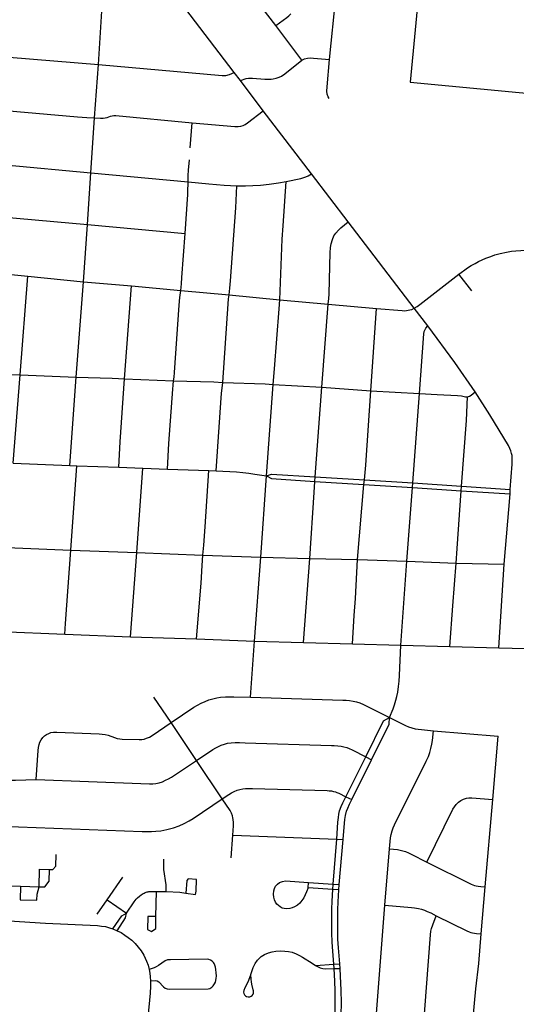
# Model space of a CAD drawing. Extents: x 1410746 to 1533160, y 578873 to 704954.
# Tile 91 of 227: x 1501287 to 1504340, y 622626 to 628678. Entities that reach past the tile are written whole.
import ezdxf

# ---------------------------------------------------------------- set-up
doc = ezdxf.new("R2010")
doc.units = 0
doc.header["$MEASUREMENT"] = 0
doc.layers.add('MC_STREETS', color=254, linetype='CONTINUOUS')

msp = doc.modelspace()

# ---------------------------------------------------------------- linework, layer by layer
at = {"layer": 'MC_STREETS'}
for p, q in [((1503192.2426, 628433.293375), (1503296.912325, 629484.857825)), ((1502860.7121, 628641.01375), (1502594.714675, 628989.802975)), ((1501770.495675, 628401.391325), (1501792.48605, 628730.4697)), ((1502605.7279, 628352.62875), (1502275.146275, 628785.079425)), ((1503021.87215, 628428.21575), (1502860.7121, 628641.01375)), ((1501223.0793, 628447.494575), (1501770.495675, 628401.391325)), ((1501747.441175, 628074.3657), (1501770.495675, 628401.391325)), ((1502643.535225, 628303.9138), (1502605.7279, 628352.62875)), ((1502782.812325, 628117.75155), (1502643.535225, 628303.9138)), ((1501724.5804, 627736.682675), (1501747.441175, 628074.3657)), ((1503080.536825, 627730.6247), (1502782.812325, 628117.75155)), ((1502335.488975, 627890.868875), (1502347.476075, 628044.31885)), ((1501197.428525, 627785.2647), (1501724.5804, 627736.682675)), ((1501703.416525, 627418.528475), (1501724.5804, 627736.682675)), ((1501724.5804, 627736.682675), (1502322.40865, 627680.67655)), ((1503306.503925, 627434.822775), (1503080.536825, 627730.6247)), ((1501175.343, 627466.00385), (1501703.416525, 627418.528475)), ((1501678.86015, 627067.05675), (1501703.416525, 627418.528475)), ((1501703.416525, 627418.528475), (1502303.529025, 627363.133175)), ((1503712.2744, 626903.6837), (1503306.503925, 627434.822775)), ((1501151.45105, 627120.628825), (1501336.30365, 627100.51515)), ((1501289.823225, 626493.81045), (1501336.30365, 627100.51515)), ((1501336.30365, 627100.51515), (1501678.86015, 627067.05675)), ((1504067.254975, 627010.321775), (1503987.573925, 627113.059025)), ((1501634.250875, 626481.467325), (1501678.86015, 627067.05675)), ((1501678.86015, 627067.05675), (1501973.55245, 627041.24085)), ((1501931.8318, 626469.7428), (1501973.55245, 627041.24085)), ((1501973.55245, 627041.24085), (1502277.120175, 627012.2589)), ((1502277.120175, 627012.2589), (1502574.874825, 626985.852375)), ((1502574.874825, 626985.852375), (1502886.8001, 626956.295275)), ((1502886.8001, 626956.295275), (1503183.9457, 626928.3241)), ((1503145.003175, 626418.560475), (1503183.9457, 626928.3241)), ((1503183.9457, 626928.3241), (1503481.203475, 626903.3149)), ((1503444.625625, 626397.119775), (1503481.203475, 626903.3149)), ((1503795.5055, 626796.540575), (1503712.2744, 626903.6837)), ((1501114.750825, 626501.38885), (1501289.823225, 626493.81045)), ((1501246.722525, 625951.15075), (1501289.823225, 626493.81045)), ((1501289.823225, 626493.81045), (1501634.250875, 626481.467325)), ((1501594.5677, 625937.385525), (1501634.250875, 626481.467325)), ((1501931.8318, 626469.7428), (1502232.773175, 626458.687025)), ((1502804.2219, 625874.28865), (1502845.408525, 626435.2527)), ((1502845.408525, 626435.2527), (1503145.003175, 626418.560475)), ((1503103.624625, 625867.205975), (1503145.003175, 626418.560475)), ((1503145.003175, 626418.560475), (1503444.625625, 626397.119775)), ((1503444.625625, 626397.119775), (1503744.082275, 626379.8703)), ((1503703.797875, 625830.25555), (1503744.082275, 626379.8703)), ((1501246.722525, 625951.15075), (1501594.5677, 625937.385525)), ((1501594.5677, 625937.385525), (1501638.26785, 625935.656175)), ((1501601.7998, 625417.144925), (1501638.26785, 625935.656175)), ((1501638.26785, 625935.656175), (1501896.10375, 625926.603375)), ((1501896.10375, 625926.603375), (1502043.370575, 625920.611675)), ((1502007.24345, 625402.224375), (1502043.370575, 625920.611675)), ((1502043.370575, 625920.611675), (1502194.55585, 625915.588125)), ((1502194.55585, 625915.588125), (1502450.178275, 625905.96925)), ((1502450.178275, 625905.96925), (1502494.2303, 625904.40655)), ((1502768.5453, 625373.77045), (1502804.2219, 625874.28865)), ((1503101.618825, 625839.55825), (1503103.624625, 625867.205975)), ((1503101.618825, 625839.55825), (1503403.07975, 625820.8319)), ((1503103.624625, 625867.205975), (1503405.655325, 625849.095575)), ((1503403.07975, 625820.8319), (1503405.655325, 625849.095575)), ((1503405.655325, 625849.095575), (1503703.797875, 625830.25555)), ((1503701.653625, 625801.563025), (1503703.797875, 625830.25555)), ((1503703.797875, 625830.25555), (1504003.621575, 625809.4912)), ((1503364.0031, 625359.58085), (1503403.07975, 625820.8319)), ((1503403.07975, 625820.8319), (1503701.653625, 625801.563025)), ((1503667.899625, 625349.89355), (1503701.653625, 625801.563025)), ((1503701.653625, 625801.563025), (1504001.604725, 625781.100125)), ((1504001.604725, 625781.100125), (1504003.621575, 625809.4912)), ((1504001.604725, 625781.100125), (1504301.297125, 625763.24925)), ((1504003.621575, 625809.4912), (1504303.244425, 625790.31355)), ((1504301.297125, 625763.24925), (1504303.244425, 625790.31355)), ((1504266.210275, 625331.417825), (1504301.297125, 625763.24925)), ((1501207.8133, 625432.49415), (1501601.7998, 625417.144925)), ((1501601.7998, 625417.144925), (1502007.24345, 625402.224375)), ((1501968.82085, 624883.874775), (1502007.24345, 625402.224375)), ((1502007.24345, 625402.224375), (1502412.312975, 625387.30605)), ((1502412.312975, 625387.30605), (1502768.5453, 625373.77045)), ((1502730.31955, 624858.744425), (1502768.5453, 625373.77045)), ((1502768.5453, 625373.77045), (1503070.418125, 625366.5784)), ((1503031.553375, 624850.116925), (1503070.418125, 625366.5784)), ((1503070.418125, 625366.5784), (1503364.0031, 625359.58085)), ((1503364.0031, 625359.58085), (1503667.899625, 625349.89355)), ((1503629.900925, 624833.6922), (1503667.899625, 625349.89355)), ((1503667.899625, 625349.89355), (1503970.7075, 625336.820425)), ((1503970.7075, 625336.820425), (1504266.210275, 625331.417825)), ((1504231.999075, 624816.282425), (1504266.210275, 625331.417825)), ((1501169.265875, 624917.259475), (1501564.431125, 624901.1458)), ((1501564.431125, 624901.1458), (1501968.82085, 624883.874775)), ((1501968.82085, 624883.874775), (1502374.335125, 624872.24055)), ((1502374.335125, 624872.24055), (1502730.31955, 624858.744425)), ((1502705.76065, 624512.5973), (1502730.31955, 624858.744425)), ((1502730.31955, 624858.744425), (1503031.553375, 624850.116925)), ((1503031.553375, 624850.116925), (1503332.002175, 624841.387975)), ((1503332.002175, 624841.387975), (1503629.900925, 624833.6922)), ((1503629.900925, 624833.6922), (1503931.08955, 624824.959525)), ((1503931.08955, 624824.959525), (1504231.999075, 624816.282425)), ((1504231.999075, 624816.282425), (1504766.778825, 624805.31785)), ((1502217.59265, 624358.282925), (1502112.01395, 624514.44555)), ((1502373.352325, 624123.7901), (1502217.59265, 624358.282925)), ((1503830.859225, 624307.471325), (1504227.437825, 624274.26225)), ((1504195.361925, 623885.124), (1504227.437825, 624274.26225)), ((1503292.026325, 623901.6205), (1503413.879825, 624147.761825)), ((1503413.879825, 624147.761825), (1503449.535875, 624129.21155)), ((1502531.22925, 623888.860875), (1502373.352325, 624123.7901)), ((1503328.75835, 623883.85765), (1503449.535875, 624129.21155)), ((1503292.026325, 623901.6205), (1503328.75835, 623883.85765)), ((1504149.47625, 623348.059275), (1504195.361925, 623885.124)), ((1502586.0571, 623525.796925), (1502596.6483, 623665.59345)), ((1502596.6483, 623665.59345), (1503236.19565, 623640.93005)), ((1503214.84565, 623363.743225), (1503236.19565, 623640.93005)), ((1503236.19565, 623640.93005), (1503275.03725, 623639.432175)), ((1503251.5768, 623361.131), (1503275.03725, 623639.432175)), ((1503532.0602, 623234.590575), (1503560.522375, 623581.789775)), ((1501823.78185, 623268.761275), (1501921.6847, 623407.530275)), ((1501206.75515, 623353.556225), (1501291.524225, 623351.42295)), ((1501291.524225, 623351.42295), (1501405.7408, 623348.827125)), ((1503059.87925, 623342.269575), (1503062.04445, 623374.609975)), ((1503062.04445, 623374.609975), (1503214.84565, 623363.743225)), ((1503212.57055, 623332.151325), (1503214.84565, 623363.743225)), ((1503214.84565, 623363.743225), (1503251.5768, 623361.131)), ((1503249.465875, 623329.7064), (1503251.5768, 623361.131)), ((1504124.7023, 623058.20595), (1504149.47625, 623348.059275)), ((1502124.4279, 623165.571875), (1502126.94505, 623319.259525)), ((1503212.57055, 623332.151325), (1503059.87925, 623342.269575)), ((1503249.465875, 623329.7064), (1503212.57055, 623332.151325)), ((1501762.67005, 623180.503575), (1501823.78185, 623268.761275)), ((1501823.78185, 623268.761275), (1501942.53795, 623186.531625)), ((1501859.330575, 623090.19725), (1501885.952225, 623078.27805)), ((1503104.92425, 622864.899625), (1503218.543425, 622871.8349)), ((1503218.543425, 622871.8349), (1503254.34105, 622874.0196)), ((1503220.2713, 622845.1237), (1503218.543425, 622871.8349)), ((1503256.195875, 622846.6524), (1503254.34105, 622874.0196)), ((1503220.2713, 622845.1237), (1503256.195875, 622846.6524))]:
    msp.add_line(p, q, dxfattribs=at)
for points in [[(1503801.61215, 629496.729625), (1503687.00695, 628293.626675), (1504789.673975, 628188.20215)], [(1502860.7121, 628641.01375), (1502929.6595, 628691.296975), (1502940.763625, 628700.6738), (1502952.827475, 628713.240275)], [(1502643.535225, 628303.9138), (1502679.0762, 628315.5962), (1502694.2723, 628318.038425), (1502718.151925, 628319.123875), (1502793.00265, 628313.028125), (1502812.099875, 628312.160075), (1502831.84815, 628312.811125), (1502845.737025, 628314.1132), (1502864.05965, 628317.27825), (1502882.0284, 628323.52825), (1502897.132575, 628331.34075), (1502916.641175, 628344.500325), (1503021.87215, 628428.21575)], [(1503021.87215, 628428.21575), (1503038.538825, 628436.8095), (1503057.0284, 628441.236575), (1503074.72415, 628442.425175), (1503093.4207, 628442.0542), (1503192.2426, 628433.293375)], [(1503189.767225, 628194.04465), (1503184.246575, 628204.137825), (1503177.78955, 628220.28575), (1503175.303675, 628238.1827), (1503176.929325, 628265.476275), (1503192.2426, 628433.293375)], [(1501770.495675, 628401.391325), (1502532.009275, 628333.943375), (1502554.548, 628334.77815), (1502576.25195, 628340.621525), (1502605.7279, 628352.62875)], [(1501199.583525, 628119.82205), (1501641.916075, 628080.504825), (1501698.9338, 628076.5323), (1501747.441175, 628074.3657)], [(1501747.441175, 628074.3657), (1501783.7266, 628072.128925), (1501800.129575, 628072.626), (1501813.05315, 628074.3657), (1501824.237025, 628077.348075), (1501845.85915, 628085.0525), (1501856.2974, 628087.5378), (1501865.9901, 628088.531925), (1501878.168075, 628088.034875), (1502347.476075, 628044.31885)], [(1502347.476075, 628044.31885), (1502608.9344, 628021.923025), (1502629.76775, 628021.402175), (1502645.65315, 628023.485525), (1502660.021825, 628027.476675), (1502672.7365, 628033.38135), (1502686.538575, 628042.75635), (1502782.812325, 628117.75155)], [(1502322.40865, 627680.67655), (1502322.40865, 627695.456025), (1502323.299975, 627720.400275), (1502324.768375, 627753.63205), (1502329.834025, 627816.8464)], [(1502924.071725, 627682.75105), (1503014.369975, 627702.211875), (1503045.1181, 627711.16385), (1503060.686775, 627718.16975), (1503080.536825, 627730.6247)], [(1502303.529025, 627363.133175), (1502319.880025, 627602.83615), (1502321.418825, 627633.867725), (1502322.307, 627664.791875), (1502322.40865, 627680.67655)], [(1502322.40865, 627680.67655), (1502449.616625, 627668.350025), (1502544.5855, 627661.344125), (1502621.650375, 627656.673525)], [(1502574.874825, 626985.852375), (1502579.34575, 627027.7673), (1502582.9221, 627073.51545), (1502614.644475, 627520.836925), (1502621.650375, 627656.673525)], [(1502621.650375, 627656.673525), (1502675.362275, 627657.451975), (1502720.528525, 627658.8417), (1502766.438975, 627661.344125), (1502819.76165, 627666.40395), (1502877.75495, 627674.5775), (1502924.071725, 627682.75105)], [(1502886.8001, 626956.295275), (1502901.4371, 627329.260775), (1502905.959675, 627410.0729), (1502924.071725, 627682.75105)], [(1503183.9457, 626928.3241), (1503187.268075, 626963.973625), (1503188.729825, 626989.80495), (1503194.182575, 627164.5746), (1503196.170875, 627244.873425), (1503198.4465, 627276.912825), (1503202.2641, 627300.666825), (1503209.123575, 627325.610725), (1503218.932625, 627348.787825), (1503230.39095, 627366.148925), (1503246.363175, 627384.204475), (1503262.153125, 627398.875275), (1503306.503925, 627434.822775)], [(1502277.120175, 627012.2589), (1502281.286825, 627054.4464), (1502283.630575, 627092.206825), (1502303.529025, 627363.133175)], [(1503987.573925, 627113.059025), (1504001.89815, 627124.152975), (1504022.8031, 627139.7213), (1504040.38, 627151.8445), (1504062.339925, 627165.8365), (1504086.190625, 627179.686675), (1504106.918075, 627190.658775), (1504129.522225, 627201.5631), (1504152.772825, 627211.685675), (1504182.51785, 627223.107725), (1504208.44565, 627231.731625), (1504240.931425, 627240.86385), (1504280.293925, 627249.549575), (1504311.2309, 627254.61025), (1504336.075375, 627257.572525), (1504366.838125, 627259.90455), (1504395.335975, 627260.760325), (1504425.884975, 627260.28755), (1504461.946875, 627257.876325), (1504497.1357, 627253.5716), (1504524.046175, 627248.3306), (1504549.650725, 627242.266375), (1504577.118725, 627234.331175)], [(1503712.2744, 626903.6837), (1503730.69315, 626915.277375), (1503746.4198, 626926.28785), (1503987.573925, 627113.059025)], [(1502232.773175, 626458.687025), (1502235.62485, 626479.699375), (1502238.32645, 626509.56695), (1502268.005575, 626923.1964), (1502271.911825, 626970.0714), (1502277.120175, 627012.2589)], [(1502535.0201, 626448.639925), (1502568.250925, 626931.63465), (1502571.4402, 626962.5461), (1502574.874825, 626985.852375)], [(1502845.408525, 626435.2527), (1502853.591425, 626531.746675), (1502881.641775, 626900.9551), (1502886.8001, 626956.295275)], [(1503481.203475, 626903.3149), (1503638.656975, 626889.276225), (1503652.277825, 626888.849625), (1503665.28695, 626889.850325), (1503676.044475, 626891.351375), (1503686.0515, 626893.352775), (1503697.503825, 626897.177075), (1503712.2744, 626903.6837)], [(1503744.082275, 626379.8703), (1503772.2764, 626746.145125), (1503774.414625, 626760.6376), (1503778.770975, 626773.895275), (1503783.150225, 626782.558625), (1503795.5055, 626796.540575)], [(1504086.521075, 626390.470825), (1503961.972525, 626570.8067), (1503795.5055, 626796.540575)], [(1501634.250875, 626481.467325), (1501855.51855, 626474.0468), (1501894.728875, 626472.459325), (1501931.8318, 626469.7428)], [(1501896.10375, 625926.603375), (1501905.31915, 626083.39125), (1501931.8318, 626469.7428)], [(1502194.55585, 625915.588125), (1502204.7199, 626073.09255), (1502228.12045, 626406.156125), (1502229.9215, 626432.1214), (1502232.773175, 626458.687025)], [(1502232.773175, 626458.687025), (1502480.51155, 626451.050175), (1502535.0201, 626448.639925)], [(1502494.2303, 625904.40655), (1502528.345575, 626382.6364), (1502531.312025, 626413.042525), (1502535.0201, 626448.639925)], [(1502535.0201, 626448.639925), (1502795.49465, 626438.6764), (1502845.408525, 626435.2527)], [(1503405.655325, 625849.095575), (1503413.8687, 625939.227025), (1503444.625625, 626397.119775)], [(1503744.082275, 626379.8703), (1503854.207975, 626374.412325), (1503978.036925, 626367.632075), (1504002.659975, 626365.134075), (1504027.283025, 626360.1381), (1504040.129825, 626359.067525)], [(1504040.129825, 626359.067525), (1504051.77315, 626364.229725), (1504061.541175, 626370.13005), (1504086.521075, 626390.470825)], [(1504303.244425, 625790.31355), (1504314.427925, 625945.745375), (1504315.25, 625968.763425), (1504315.164675, 625982.704225), (1504313.755175, 625998.77235), (1504311.2181, 626012.021525), (1504306.70775, 626027.243975), (1504301.0698, 626041.620725), (1504291.203425, 626059.662125), (1504177.43455, 626248.788975), (1504086.521075, 626390.470825)], [(1504003.621575, 625809.4912), (1504032.8626, 626213.7363), (1504040.129825, 626359.067525)], [(1502412.312975, 625387.30605), (1502417.8817, 625446.8337), (1502426.691675, 625560.611675), (1502450.178275, 625905.96925)], [(1502494.2303, 625904.40655), (1502619.066575, 625898.883475), (1502658.774725, 625895.39265), (1502695.346375, 625891.0475), (1502731.492875, 625885.213975), (1502804.2219, 625874.28865)], [(1502804.2219, 625874.28865), (1502835.5112, 625884.215275), (1503103.624625, 625867.205975)], [(1502804.2219, 625874.28865), (1502833.911, 625857.65185), (1503101.618825, 625839.55825)], [(1503070.418125, 625366.5784), (1503096.64275, 625770.969225), (1503101.618825, 625839.55825)], [(1503970.7075, 625336.820425), (1503976.0088, 625428.00035), (1504001.604725, 625781.100125)], [(1501564.431125, 624901.1458), (1501567.952675, 624965.458625), (1501601.7998, 625417.144925)], [(1502374.335125, 624872.24055), (1502401.5758, 625213.951525), (1502408.08845, 625322.209675), (1502412.312975, 625387.30605)], [(1503332.002175, 624841.387975), (1503343.4671, 625015.53815), (1503351.496625, 625120.35585), (1503364.0031, 625359.58085)], [(1503931.08955, 624824.959525), (1503950.042425, 625074.905), (1503970.7075, 625336.820425)], [(1503561.234175, 624389.306125), (1503582.704175, 624442.00715), (1503591.297925, 624466.74675), (1503599.37085, 624495.13215), (1503605.62085, 624518.30925), (1503610.829175, 624545.13215), (1503615.748775, 624579.91775), (1503618.9804, 624611.87505), (1503620.985425, 624646.955075), (1503629.900925, 624833.6922)], [(1502217.59265, 624358.282925), (1502357.787575, 624451.36495), (1502379.31535, 624464.212175), (1502402.232025, 624477.0594), (1502426.537575, 624487.823275), (1502450.1487, 624496.85105), (1502473.7598, 624503.7955), (1502498.412575, 624509.35105), (1502521.676475, 624513.1705), (1502551.537575, 624515.60105), (1502575.495925, 624516.642725), (1502604.31535, 624515.948275), (1502705.76065, 624512.5973)], [(1502705.76065, 624512.5973), (1503273.7837, 624495.660425), (1503294.664, 624494.8252), (1503313.873875, 624493.5724), (1503336.4246, 624489.396325), (1503357.15365, 624484.182225), (1503377.7676, 624478.120975), (1503401.54495, 624468.56305), (1503422.0063, 624459.191125), (1503561.234175, 624389.306125)], [(1503413.879825, 624147.761825), (1503523.51305, 624369.017875), (1503561.234175, 624389.306125)], [(1503449.535875, 624129.21155), (1503558.652675, 624347.3361), (1503561.234175, 624389.306125)], [(1503561.234175, 624389.306125), (1503658.7015, 624340.198375), (1503677.989625, 624331.8402), (1503697.27775, 624325.08935), (1503717.530275, 624319.94585), (1503736.496925, 624316.731175), (1503757.070925, 624313.83795), (1503830.859225, 624307.471325)], [(1501388.611225, 624007.9467), (1501401.0628, 624186.087775), (1501402.870425, 624204.42855), (1501406.404375, 624222.54005), (1501411.303575, 624237.9958), (1501418.552325, 624251.915975), (1501428.270675, 624265.1683), (1501439.863575, 624276.087925), (1501451.833025, 624284.247025), (1501465.18865, 624291.2877), (1501478.8503, 624295.6486), (1501493.728625, 624297.684675), (1501514.840775, 624298.025225), (1501774.902325, 624287.8356), (1501794.578875, 624286.29235), (1501813.097975, 624284.363275), (1501830.84545, 624279.7335), (1501869.4269, 624265.45835), (1501886.40275, 624260.442775), (1501902.992775, 624257.742075), (1501916.11045, 624256.1988), (1502021.052025, 624252.726475), (1502037.209275, 624253.825375), (1502052.57385, 624256.169125), (1502067.4176, 624260.856625), (1502084.711425, 624268.544875), (1502100.91565, 624278.961875), (1502217.59265, 624358.282925)], [(1503560.522375, 623581.789775), (1503567.0153, 623649.318775), (1503570.4875, 623669.804875), (1503576.043075, 623692.374325), (1503582.9875, 623710.08265), (1503591.32085, 623729.5271), (1503785.7848, 624120.51085), (1503799.30695, 624149.666), (1503807.62705, 624172.70625), (1503815.351375, 624198.000475), (1503820.834725, 624225.36045), (1503823.959725, 624246.888225), (1503830.859225, 624307.471325)], [(1502373.352325, 624123.7901), (1502473.656425, 624191.31605), (1502492.070025, 624201.992825), (1502509.555225, 624211.122275), (1502525.647775, 624218.240125), (1502545.60875, 624224.893775), (1502565.1055, 624230.000075), (1502586.30435, 624233.249525), (1502610.9074, 624234.64215), (1502637.617075, 624234.056175), (1502673.612075, 624232.6674), (1503203.475325, 624217.51605), (1503221.16045, 624216.375075), (1503242.57955, 624215.08225), (1503262.656675, 624212.291225), (1503280.18165, 624209.161675), (1503297.08765, 624204.564625), (1503313.371175, 624198.505625), (1503331.86075, 624190.432725), (1503413.879825, 624147.761825)], [(1501388.611225, 624007.9467), (1501710.608075, 623994.41525), (1502085.62855, 623980.724925), (1502105.4979, 623981.412575), (1502124.681675, 623983.4979), (1502144.44645, 623987.80075), (1502164.695975, 623994.1561), (1502183.805775, 624002.615775), (1502200.67845, 624010.889275), (1502220.511675, 624022.516575), (1502373.352325, 624123.7901)], [(1501082.147575, 624016.51995), (1501200.0547, 624006.23865), (1501231.167625, 624004.25475), (1501261.3938, 624004.150225), (1501388.611225, 624007.9467)], [(1502531.22925, 623888.860875), (1502572.58025, 623916.00735), (1502588.9944, 623925.1614), (1502605.40855, 623933.36845), (1502624.032275, 623940.944225), (1502640.446425, 623945.679075), (1502657.807525, 623949.1513), (1502676.05205, 623951.375), (1502696.94895, 623952.939175), (1502718.4136, 623952.30785), (1503176.3238, 623939.401775), (1503189.616825, 623938.7906), (1503203.062625, 623937.26265), (1503216.966825, 623934.512375), (1503228.12075, 623931.150925), (1503236.8007, 623928.146325), (1503248.01805, 623923.259925), (1503292.026325, 623901.6205)], [(1501059.7712, 623724.96955), (1502039.715375, 623687.8405), (1502069.537825, 623687.085175), (1502096.964725, 623687.472), (1502124.7303, 623688.9864), (1502155.268725, 623692.574075), (1502190.572125, 623699.3793), (1502231.376025, 623710.7935), (1502267.479375, 623723.5257), (1502298.78765, 623736.951175), (1502327.8675, 623752.576175), (1502353.909175, 623768.201175), (1502531.22925, 623888.860875)], [(1502596.6483, 623665.59345), (1502600.38225, 623722.88235), (1502600.98935, 623742.7119), (1502599.726725, 623761.019975), (1502598.14845, 623772.3836), (1502594.676225, 623784.694225), (1502588.56305, 623799.604625), (1502580.14245, 623816.152825), (1502531.22925, 623888.860875)], [(1503236.19565, 623640.93005), (1503243.559725, 623745.370425), (1503246.097625, 623773.0337), (1503249.2623, 623794.8985), (1503253.60085, 623814.8149), (1503262.31865, 623840.706325), (1503272.613025, 623863.355175), (1503292.026325, 623901.6205)], [(1503790.471475, 623500.390225), (1503949.497525, 623824.2759), (1503958.999975, 623840.4653), (1503969.89755, 623854.091075), (1503983.636, 623867.212975), (1503999.045125, 623878.331175), (1504016.09725, 623887.491275), (1504033.069675, 623892.281275), (1504048.300925, 623894.18875), (1504066.024, 623893.8646), (1504195.361925, 623885.124)], [(1503275.03725, 623639.432175), (1503283.5209, 623740.0323), (1503286.094875, 623761.624225), (1503290.0034, 623785.756875), (1503296.706, 623811.98045), (1503304.146475, 623831.821725), (1503314.77575, 623855.206075), (1503328.75835, 623883.85765)], [(1501469.928875, 623454.789775), (1501491.45665, 623454.095325), (1501508.0155, 623474.8029), (1501510.049575, 623546.221325)], [(1503560.522375, 623581.789775), (1503609.3202, 623576.96805), (1503624.943625, 623573.99215), (1503642.302975, 623569.528325), (1503658.91835, 623564.072525), (1503677.51765, 623555.888825), (1503693.389075, 623548.6971), (1503790.471475, 623500.390225)], [(1502186.884725, 623318.43415), (1502187.59125, 623360.51665), (1502173.3347, 623454.33385), (1502173.3347, 623517.338525)], [(1503790.471475, 623500.390225), (1504063.0686, 623364.451825), (1504073.57215, 623359.7836), (1504082.575175, 623356.449125), (1504093.41215, 623353.61485), (1504105.582925, 623351.7809), (1504122.58865, 623350.113675), (1504149.47625, 623348.059275)], [(1501405.7408, 623348.827125), (1501408.88535, 623456.631275), (1501469.928875, 623454.789775)], [(1501405.7408, 623348.827125), (1501440.46875, 623348.03785), (1501468.19275, 623381.8731), (1501469.928875, 623454.789775)], [(1501291.524225, 623351.42295), (1501290.13535, 623268.0896), (1501392.913125, 623266.006275), (1501394.0201, 623302.184875), (1501405.7408, 623348.827125)], [(1502374.765725, 623393.6286), (1502322.375575, 623396.006675), (1502314.954675, 623387.172375), (1502307.5933, 623309.290525)], [(1502307.5933, 623309.290525), (1502367.8674, 623299.811425), (1502372.1503, 623321.931125), (1502374.765725, 623393.6286)], [(1503059.87925, 623342.269575), (1503050.425525, 623316.453), (1503042.031775, 623297.89465), (1503032.822275, 623280.559125), (1503021.987575, 623262.95275), (1503008.715075, 623247.784175), (1502993.817375, 623235.866), (1502976.752725, 623225.302175), (1502962.6676, 623218.530475), (1502948.311625, 623213.925725), (1502930.163525, 623211.7588), (1502912.707725, 623213.678975), (1502899.54535, 623217.198975), (1502887.637325, 623223.947825), (1502877.34435, 623232.07385), (1502868.1829, 623241.089675), (1502859.737975, 623252.93065), (1502852.42455, 623268.099225), (1502848.6324, 623283.80955), (1502847.0727, 623302.316575), (1502848.304, 623323.42415), (1502852.49625, 623337.19085), (1502860.064475, 623350.895875), (1502871.00835, 623364.539225), (1502883.845175, 623374.0084), (1502902.264175, 623381.05095), (1502921.837875, 623384.130725), (1503062.04445, 623374.609975)], [(1501942.53795, 623186.531625), (1501990.705975, 623256.095875), (1502003.378525, 623271.89275), (1502011.690825, 623280.119125), (1502022.8565, 623290.479325), (1502034.557925, 623299.372025), (1502045.094325, 623306.1007), (1502051.34365, 623309.264725), (1502058.9929, 623312.038675), (1502064.659575, 623314.120375), (1502071.17005, 623316.18695), (1502076.542075, 623317.54555), (1502081.619175, 623318.180725), (1502091.197575, 623318.73355), (1502113.4426, 623319.41825), (1502126.94505, 623319.259525)], [(1502126.94505, 623319.259525), (1502168.588825, 623318.76995), (1502186.884725, 623318.43415)], [(1502186.884725, 623318.43415), (1502272.210675, 623314.987725), (1502307.5933, 623309.290525)], [(1503218.543425, 622871.8349), (1503211.647275, 622951.9456), (1503207.978675, 623008.3087), (1503206.311125, 623065.3388), (1503205.3106, 623117.6998), (1503205.197625, 623157.31655), (1503206.204075, 623209.74315), (1503207.64515, 623259.774825), (1503212.57055, 623332.151325)], [(1503254.34105, 622874.0196), (1503246.525625, 622973.645775), (1503243.664175, 623026.3182), (1503242.66365, 623086.683425), (1503242.44735, 623145.7089), (1503243.73635, 623206.7171), (1503245.331725, 623255.7727), (1503249.465875, 623329.7064)], [(1503494.780475, 622499.857575), (1503488.9211, 622510.057225), (1503483.87785, 622523.822325), (1503480.794475, 622536.7724), (1503479.56115, 622551.264175), (1503479.47835, 622569.4788), (1503532.0602, 623234.590575)], [(1503532.0602, 623234.590575), (1503695.192975, 623221.6273), (1503713.7531, 623218.933075), (1503738.266675, 623214.608225), (1503757.68535, 623209.71885), (1503775.54055, 623204.1186), (1503792.724775, 623197.193625), (1503813.5581, 623187.124175), (1503847.9331, 623170.110275)], [(1501859.330575, 623090.19725), (1501915.444775, 623170.02575), (1501942.53795, 623186.531625)], [(1501885.952225, 623078.27805), (1501936.705, 623156.428875), (1501942.53795, 623186.531625)], [(1502122.215675, 623165.548975), (1502075.378525, 623165.0642), (1502073.0791, 623085.04365), (1502096.993275, 623074.006325)], [(1502096.993275, 623074.006325), (1502123.2069, 623091.0222), (1502124.4279, 623165.571875)], [(1503765.06175, 622432.310475), (1503813.210875, 623052.749175), (1503815.4976, 623074.7406), (1503819.193125, 623092.15985), (1503826.405325, 623114.90195), (1503847.9331, 623170.110275)], [(1503847.9331, 623170.110275), (1504034.9708, 623076.687975), (1504049.167125, 623070.5273), (1504060.6849, 623067.045175), (1504071.3991, 623064.7684), (1504082.5151, 623063.02735), (1504094.83645, 623061.420225), (1504124.7023, 623058.20595)], [(1501156.215525, 623142.86505), (1501445.72445, 623125.4859), (1501765.443125, 623109.973775), (1501790.29745, 623106.961125), (1501814.3986, 623103.195325), (1501838.063225, 623096.781225), (1501859.330575, 623090.19725)], [(1501885.952225, 623078.27805), (1501910.0501, 623067.043575), (1501934.15125, 623051.603775), (1501954.4866, 623036.917125), (1501976.704875, 623019.217825), (1501996.68135, 622999.1469), (1502015.1161, 622977.417375), (1502032.815375, 622954.44595), (1502049.00835, 622928.4619), (1502066.70765, 622891.933575), (1502076.115125, 622865.752725), (1502082.14745, 622840.7186)], [(1504063.3296, 622411.13615), (1504090.227, 622721.0488), (1504109.06155, 622876.4339), (1504124.7023, 623058.20595)], [(1502708.219225, 622808.876625), (1502716.812975, 622834.39745), (1502722.802575, 622852.105775), (1502733.47965, 622876.064125), (1502748.062975, 622896.89745), (1502771.378625, 622918.992225), (1502792.0734, 622932.574525), (1502815.5275, 622942.03305), (1502838.687975, 622948.980775), (1502862.3859, 622952.626625), (1502893.115075, 622953.668275), (1502917.0734, 622953.407875), (1502939.469225, 622951.064125), (1502962.646325, 622945.33495), (1502987.32, 622936.372425), (1503007.873, 622926.598875), (1503025.549, 622915.593075), (1503084.67035, 622877.9521), (1503104.92425, 622864.899625)], [(1502495.270675, 622819.4643), (1502492.90005, 622840.273125), (1502490.661125, 622853.17985), (1502487.512225, 622865.756625), (1502483.02245, 622876.359275), (1502478.601925, 622882.73265), (1502470.932325, 622890.9312), (1502460.0891, 622897.013975), (1502449.245875, 622901.245475), (1502438.5047, 622902.4306), (1502212.97445, 622900.0562), (1502195.10895, 622898.48155), (1502181.47355, 622893.936425), (1502140.2644, 622863.63555), (1502125.719975, 622856.06035), (1502112.837725, 622850.762675), (1502082.14745, 622840.7186)], [(1503104.92425, 622864.899625), (1503134.273075, 622850.558725), (1503149.948025, 622844.88905), (1503165.9608, 622842.794025), (1503220.2713, 622845.1237)], [(1502082.14745, 622840.7186), (1502086.31185, 622816.821875), (1502088.879175, 622793.812575), (1502090.05565, 622770.298025)], [(1502090.05565, 622770.298025), (1502122.688425, 622771.267325), (1502132.08315, 622769.7029), (1502141.476425, 622763.642725), (1502170.86825, 622732.73585), (1502182.079575, 622725.46365), (1502193.8969, 622720.918525), (1502205.411225, 622719.7065), (1502445.697025, 622720.615525), (1502455.3933, 622722.736575), (1502468.47975, 622730.484925), (1502477.209925, 622739.099025), (1502484.78515, 622750.916375), (1502490.2393, 622762.7337), (1502494.784425, 622784.550325), (1502495.797475, 622800.894425), (1502495.270675, 622819.4643)], [(1502706.783125, 622805.350375), (1502689.191575, 622762.155675), (1502671.3296, 622727.0136), (1502663.9894, 622710.38995), (1502662.677075, 622700.213125), (1502664.49925, 622692.164925), (1502668.201875, 622683.72835), (1502674.046525, 622677.352375), (1502682.122775, 622673.207975), (1502690.73035, 622671.295175)], [(1502690.73035, 622671.295175), (1502701.14445, 622671.72025), (1502709.114425, 622674.801975), (1502715.809225, 622680.1153), (1502721.5476, 622687.447675), (1502723.927275, 622694.718375), (1502724.7356, 622700.51845), (1502724.16775, 622707.82925), (1502722.6064, 622714.7797), (1502714.027975, 622749.781525), (1502711.083825, 622764.605775), (1502709.2609, 622781.012025), (1502708.219225, 622808.876625)], [(1503220.992875, 622474.5326), (1503223.88385, 622518.424025), (1503225.988175, 622562.07305), (1503226.9887, 622637.7797), (1503226.06175, 622708.524375), (1503224.90805, 622768.513875), (1503220.2713, 622845.1237)], [(1503257.7553, 622472.1474), (1503260.67315, 622515.381725), (1503262.674225, 622562.07305), (1503264.675275, 622634.111075), (1503263.006775, 622712.72705), (1503259.53455, 622798.838175), (1503256.195875, 622846.6524)], [(1502090.05565, 622770.298025), (1502090.317225, 622737.947), (1502088.160475, 622694.812325), (1502075.314275, 622545.122275)]]:
    msp.add_lwpolyline(points, dxfattribs=at)

doc.saveas('drawing.dxf')
